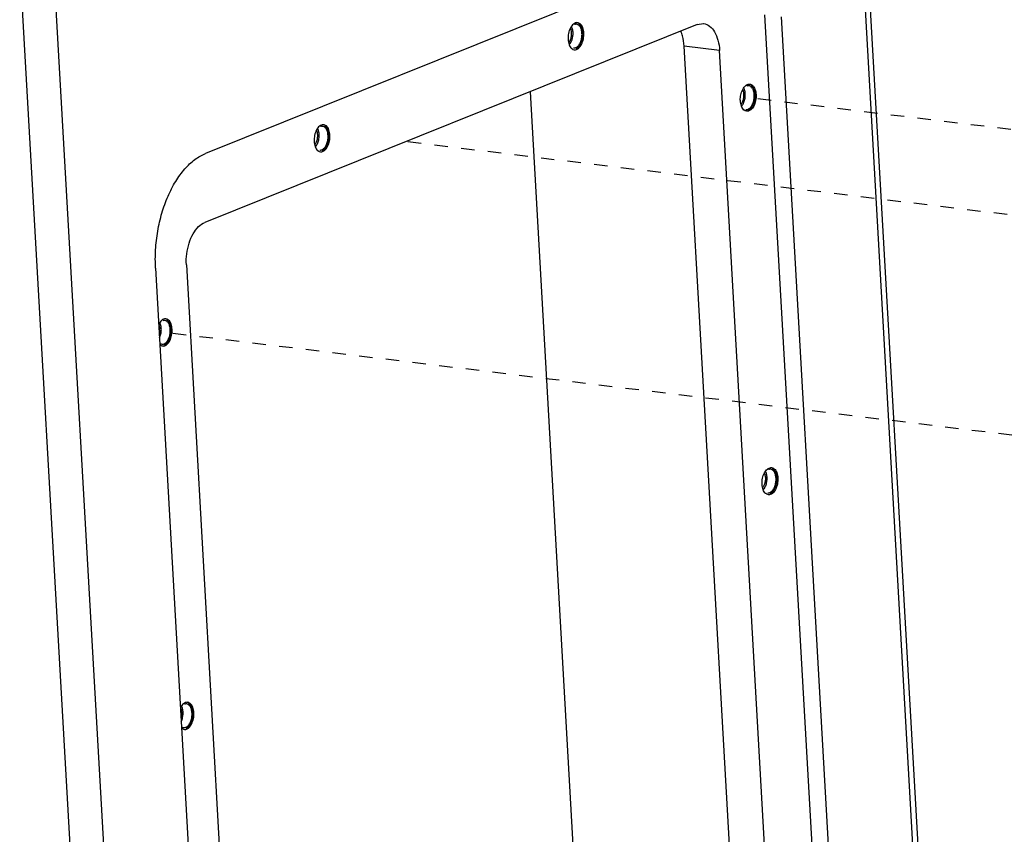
# Model space of a CAD drawing. Header units: inches. Extents: x -4 to 262, y 56 to 231.
# Tile 89 of 162: x 88 to 97, y 190 to 197. Entities that reach past the tile are written whole.
import ezdxf

# ---------------------------------------------------------------- set-up
doc = ezdxf.new("R2010")
doc.units = ezdxf.units.IN
doc.header["$LTSCALE"] = 1.2
doc.header["$MEASUREMENT"] = 0
doc.linetypes.add('DASHED', pattern=[0.2, 0.1, -0.1])
doc.layers.get('0').update_dxf_attribs({"linetype": 'CONTINUOUS'})
doc.layers.add('3_ALL_AXES', color=7, linetype='CONTINUOUS')
doc.layers.add('7_ALL_FEATURES', color=7, linetype='CONTINUOUS')

msp = doc.modelspace()

# ---------------------------------------------------------------- linework, layer by layer
at = {"color": 7, "linetype": 'Continuous'}
for p, q in [((94.60772627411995, 197.6442766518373), (89.99835930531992, 195.7918872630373)), ((95.66133734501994, 185.3924558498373), (95.00098725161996, 197.0319702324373)), ((95.80895058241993, 185.3745600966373), (95.14860048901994, 197.0140744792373)), ((92.90027364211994, 196.3436201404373), (93.56761712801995, 184.5808382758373)), ((89.55151202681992, 194.7647445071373), (90.21186212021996, 183.1252301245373))]:
    msp.add_line(p, q, dxfattribs=at)
at = {"color": 4, "linetype": 'DASHED'}
for p, q in [((108.1593723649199, 194.6765714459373), (94.84400006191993, 196.2908481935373)), ((106.6980936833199, 194.0893200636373), (91.78858536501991, 195.8968604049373)), ((112.2199100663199, 191.4523925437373), (89.62156458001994, 194.1920818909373))]:
    msp.add_line(p, q, dxfattribs=at)
at = {"color": 7, "linetype": 'Continuous', "start_tangent": (-0.0566423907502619, 0.998394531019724), "end_tangent": (0.927875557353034, 0.3728899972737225)}
msp.add_spline([(89.55151202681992, 194.7647445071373), (89.55182819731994, 194.9302011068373), (89.57110570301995, 195.0969253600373), (89.60860432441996, 195.2585141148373), (89.66288239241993, 195.4087555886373), (89.73185823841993, 195.5418853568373), (89.81288748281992, 195.6527905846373), (89.90286963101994, 195.7372107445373), (89.99835930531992, 195.7918872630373)], degree=3, dxfattribs=at)
at = {"layer": '3_ALL_AXES', "color": 7, "linetype": 'Continuous'}
for p, q in [((93.32531065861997, 196.9608682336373), (93.31986618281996, 196.9612503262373)), ((93.24440988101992, 196.8655668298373), (93.24212705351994, 196.8525160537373)), ((93.29616103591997, 196.7187464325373), (93.30160551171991, 196.7183643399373)), ((94.86061802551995, 196.4113834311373), (94.86606250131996, 196.4110013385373)), ((94.78287889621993, 196.3026491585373), (94.78516172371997, 196.3156999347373)), ((94.84235735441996, 196.1684974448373), (94.83691287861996, 196.1688795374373)), ((91.05468653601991, 196.0483611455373), (91.04924206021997, 196.0487432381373)), ((90.97378575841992, 195.9530597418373), (90.97150293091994, 195.9400089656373)), ((91.02553691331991, 195.8062393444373), (91.03098138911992, 195.8058572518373)), ((89.64362701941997, 194.3122350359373), (89.63818254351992, 194.3126171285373)), ((89.61447739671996, 194.0701132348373), (89.61992187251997, 194.0697311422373)), ((95.05515651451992, 192.9823939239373), (95.06060099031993, 192.9820118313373)), ((94.97741738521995, 192.8736596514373), (94.97970021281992, 192.8867104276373)), ((95.03689584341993, 192.7395079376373), (95.03145136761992, 192.7398900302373)), ((89.83816550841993, 190.8832455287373), (89.83272103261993, 190.8836276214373)), ((89.80901588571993, 190.6411237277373), (89.81446036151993, 190.6407416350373))]:
    msp.add_line(p, q, dxfattribs=at)
for points, start_tangent, end_tangent in [([(93.30507892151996, 196.9582910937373), (93.28853997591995, 196.9486611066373), (93.26160993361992, 196.9145120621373), (93.24440988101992, 196.8655668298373)], (-0.9332748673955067, -0.3591629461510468), (-0.2030363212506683, -0.9791712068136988)), ([(93.31986618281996, 196.9612503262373), (93.30507892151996, 196.9582910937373)], (-0.9999895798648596, -0.004565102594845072), (-0.9332748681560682, -0.359162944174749)), ([(93.33584506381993, 196.9579484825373), (93.32531065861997, 196.9608682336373)], (-0.9249370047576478, 0.3801204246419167), (-0.9899511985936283, 0.1414094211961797)), ([(93.38112519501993, 196.8680950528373), (93.37124710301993, 196.9165395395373), (93.34938401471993, 196.9497862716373), (93.33584506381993, 196.9579484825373)], (-0.05664239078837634, 0.9983945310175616), (-0.9249370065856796, 0.380120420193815)), ([(93.24012225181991, 196.8294627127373), (93.24034649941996, 196.8115196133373)], (-0.03125758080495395, -0.9995113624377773), (0.05664239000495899, -0.9983945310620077)), ([(93.24212705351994, 196.8525160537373), (93.24012225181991, 196.8294627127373)], (-0.1413703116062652, -0.9899567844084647), (-0.03125757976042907, -0.9995113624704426)), ([(93.24034649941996, 196.8115196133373), (93.25022459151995, 196.7630751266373), (93.27208767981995, 196.7298283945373), (93.27328745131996, 196.7288665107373)], (0.05664239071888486, -0.9983945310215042), (0.788986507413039, -0.614410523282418)), ([(93.35986176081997, 196.7651026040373), (93.37706181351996, 196.8140478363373), (93.38112519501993, 196.8680950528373)], (0.4641411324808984, 0.885761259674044), (-0.05664239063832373, 0.9983945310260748)), ([(93.27328745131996, 196.7288665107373), (93.29616103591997, 196.7187464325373)], (0.788986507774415, -0.614410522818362), (0.9899511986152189, -0.1414094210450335)), ([(93.30160551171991, 196.7183643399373), (93.30785465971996, 196.7189286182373)], (0.9999895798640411, 0.004565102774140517), (0.9852915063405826, 0.1708819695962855)), ([(93.30785465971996, 196.7189286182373), (93.33293171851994, 196.7309535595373), (93.35986176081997, 196.7651026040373)], (0.985291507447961, 0.1708819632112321), (0.4641411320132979, 0.8857612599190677)), ([(94.78516172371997, 196.3156999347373), (94.80236177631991, 196.3646451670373), (94.82929181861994, 196.3987942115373), (94.86061802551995, 196.4113834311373)], (0.2030363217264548, 0.9791712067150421), (0.9999895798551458, 0.004565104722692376)), ([(94.86606250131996, 196.4110013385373), (94.87659552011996, 196.4080821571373)], (0.9899511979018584, -0.141409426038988), (0.924948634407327, -0.3800921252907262)), ([(94.87659552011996, 196.4080821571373), (94.89013585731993, 196.3999193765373), (94.91199894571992, 196.3666726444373)], (0.9249486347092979, -0.3800921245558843), (0.3549997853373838, -0.9348663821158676)), ([(94.91199894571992, 196.3666726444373), (94.92187703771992, 196.3182281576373)], (0.3549997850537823, -0.9348663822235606), (0.05664239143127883, -0.9983945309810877)), ([(94.78109834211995, 196.2616527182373), (94.78087409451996, 196.2795958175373)], (-0.05664239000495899, 0.9983945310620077), (0.03125758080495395, 0.9995113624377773)), ([(94.78087409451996, 196.2795958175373), (94.78287889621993, 196.3026491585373)], (0.03125757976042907, 0.9995113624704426), (0.1413703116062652, 0.9899567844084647)), ([(94.92187703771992, 196.3182281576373), (94.91781365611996, 196.2641809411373), (94.90061360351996, 196.2152357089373), (94.87368356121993, 196.1810866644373), (94.85284040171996, 196.1700240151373)], (0.05664239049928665, -0.9983945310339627), (-0.9628850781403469, -0.2699117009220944)), ([(94.79097643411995, 196.2132082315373), (94.78109834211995, 196.2616527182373)], (-0.3549997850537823, 0.9348663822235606), (-0.05664239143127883, 0.9983945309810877)), ([(94.81403929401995, 196.1789996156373), (94.81283952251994, 196.1799614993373), (94.79097643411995, 196.2132082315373)], (-0.7889865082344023, 0.6144105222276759), (-0.3549997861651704, 0.9348663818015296)), ([(94.83691287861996, 196.1688795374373), (94.81403929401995, 196.1789996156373)], (-0.9899511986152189, 0.1414094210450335), (-0.788986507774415, 0.614410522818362)), ([(94.85284040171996, 196.1700240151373), (94.84235735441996, 196.1684974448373)], (-0.9628850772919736, -0.2699117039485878), (-0.9999895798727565, -0.004565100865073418)), ([(91.03445479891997, 196.0457840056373), (91.01791585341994, 196.0361540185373), (90.99098581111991, 196.0020049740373), (90.97378575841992, 195.9530597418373)], (-0.9332748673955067, -0.3591629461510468), (-0.2030363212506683, -0.9791712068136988)), ([(91.04924206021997, 196.0487432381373), (91.03445479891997, 196.0457840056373)], (-0.9999895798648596, -0.004565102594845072), (-0.9332748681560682, -0.359162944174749)), ([(91.06522094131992, 196.0454413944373), (91.05468653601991, 196.0483611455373)], (-0.9249370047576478, 0.3801204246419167), (-0.9899511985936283, 0.1414094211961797)), ([(91.11050107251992, 195.9555879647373), (91.10062298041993, 196.0040324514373), (91.07875989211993, 196.0372791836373), (91.06522094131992, 196.0454413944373)], (-0.05664239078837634, 0.9983945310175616), (-0.9249370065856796, 0.380120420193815)), ([(90.97150293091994, 195.9400089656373), (90.96949812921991, 195.9169556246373)], (-0.1413703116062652, -0.9899567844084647), (-0.03125757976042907, -0.9995113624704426)), ([(91.08923763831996, 195.8525955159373), (91.10643769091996, 195.9015407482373), (91.11050107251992, 195.9555879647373)], (0.4641411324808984, 0.885761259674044), (-0.05664239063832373, 0.9983945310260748)), ([(90.96949812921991, 195.9169556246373), (90.96972237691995, 195.8990125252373)], (-0.03125758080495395, -0.9995113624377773), (0.05664239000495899, -0.9983945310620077)), ([(90.96972237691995, 195.8990125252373), (90.97960046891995, 195.8505680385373), (91.00146355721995, 195.8173213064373), (91.00266332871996, 195.8163594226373)], (0.05664239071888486, -0.9983945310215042), (0.788986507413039, -0.614410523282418)), ([(91.03723053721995, 195.8064215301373), (91.06230759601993, 195.8184464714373), (91.08923763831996, 195.8525955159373)], (0.985291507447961, 0.1708819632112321), (0.4641411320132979, 0.8857612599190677)), ([(91.00266332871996, 195.8163594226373), (91.02553691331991, 195.8062393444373)], (0.788986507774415, -0.614410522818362), (0.9899511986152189, -0.1414094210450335)), ([(91.03098138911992, 195.8058572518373), (91.03723053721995, 195.8064215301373)], (0.9999895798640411, 0.004565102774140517), (0.9852915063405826, 0.1708819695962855)), ([(89.62339528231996, 194.3096578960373), (89.60685633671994, 194.3000279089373), (89.57979302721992, 194.2656240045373)], (-0.9332748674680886, -0.3591629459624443), (-0.4626130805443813, -0.8865602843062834)), ([(89.63818254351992, 194.3126171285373), (89.62339528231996, 194.3096578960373)], (-0.9999895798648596, -0.004565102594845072), (-0.9332748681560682, -0.359162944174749)), ([(89.65416142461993, 194.3093152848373), (89.64362701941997, 194.3122350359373)], (-0.9249370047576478, 0.3801204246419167), (-0.9899511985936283, 0.1414094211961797)), ([(89.69944155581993, 194.2194618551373), (89.68956346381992, 194.2679063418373), (89.66770037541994, 194.3011530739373), (89.65416142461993, 194.3093152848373)], (-0.05664239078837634, 0.9983945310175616), (-0.9249370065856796, 0.380120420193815)), ([(89.67817812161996, 194.1164694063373), (89.69537817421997, 194.1654146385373), (89.69944155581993, 194.2194618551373)], (0.4641411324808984, 0.885761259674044), (-0.05664239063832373, 0.9983945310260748)), ([(89.59023985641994, 194.0813312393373), (89.61447739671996, 194.0701132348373)], (0.7687551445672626, -0.6395432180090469), (0.9899511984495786, -0.1414094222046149)), ([(89.61992187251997, 194.0697311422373), (89.62617102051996, 194.0702954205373)], (0.9999895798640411, 0.004565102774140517), (0.9852915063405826, 0.1708819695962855)), ([(89.62617102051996, 194.0702954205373), (89.65124807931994, 194.0823203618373), (89.67817812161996, 194.1164694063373)], (0.985291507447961, 0.1708819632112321), (0.4641411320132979, 0.8857612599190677)), ([(94.97970021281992, 192.8867104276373), (94.99690026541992, 192.9356556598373), (95.02383030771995, 192.9698047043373), (95.05515651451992, 192.9823939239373)], (0.2030363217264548, 0.9791712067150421), (0.9999895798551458, 0.004565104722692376)), ([(95.06060099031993, 192.9820118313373), (95.07113400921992, 192.9790926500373)], (0.9899511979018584, -0.141409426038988), (0.924948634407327, -0.3800921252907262)), ([(95.07113400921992, 192.9790926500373), (95.08467434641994, 192.9709298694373), (95.10653743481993, 192.9376831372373)], (0.9249486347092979, -0.3800921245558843), (0.3549997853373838, -0.9348663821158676)), ([(95.10653743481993, 192.9376831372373), (95.11641552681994, 192.8892386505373)], (0.3549997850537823, -0.9348663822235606), (0.05664239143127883, -0.9983945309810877)), ([(94.97563683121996, 192.8326632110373), (94.97541258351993, 192.8506063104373)], (-0.05664239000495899, 0.9983945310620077), (0.03125758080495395, 0.9995113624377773)), ([(94.97541258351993, 192.8506063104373), (94.97741738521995, 192.8736596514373)], (0.03125757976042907, 0.9995113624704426), (0.1413703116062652, 0.9899567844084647)), ([(95.11641552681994, 192.8892386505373), (95.11235214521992, 192.8351914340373), (95.09515209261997, 192.7862462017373), (95.06822205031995, 192.7520971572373), (95.04737889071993, 192.7410345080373)], (0.05664239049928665, -0.9983945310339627), (-0.9628850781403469, -0.2699117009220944)), ([(94.98551492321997, 192.7842187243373), (94.97563683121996, 192.8326632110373)], (-0.3549997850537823, 0.9348663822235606), (-0.05664239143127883, 0.9983945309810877)), ([(95.00857778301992, 192.7500101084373), (95.00737801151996, 192.7509719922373), (94.98551492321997, 192.7842187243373)], (-0.7889865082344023, 0.6144105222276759), (-0.3549997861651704, 0.9348663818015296)), ([(95.03145136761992, 192.7398900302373), (95.00857778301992, 192.7500101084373)], (-0.9899511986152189, 0.1414094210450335), (-0.788986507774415, 0.614410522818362)), ([(95.04737889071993, 192.7410345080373), (95.03689584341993, 192.7395079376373)], (-0.9628850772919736, -0.2699117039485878), (-0.9999895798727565, -0.004565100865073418)), ([(89.81793377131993, 190.8806683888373), (89.80139482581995, 190.8710384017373), (89.77433151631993, 190.8366344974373)], (-0.9332748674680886, -0.3591629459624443), (-0.4626130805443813, -0.8865602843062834)), ([(89.83272103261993, 190.8836276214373), (89.81793377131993, 190.8806683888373)], (-0.9999895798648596, -0.004565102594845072), (-0.9332748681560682, -0.359162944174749)), ([(89.84869991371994, 190.8803257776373), (89.83816550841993, 190.8832455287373)], (-0.9249370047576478, 0.3801204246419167), (-0.9899511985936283, 0.1414094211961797)), ([(89.89398004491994, 190.7904723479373), (89.88410195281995, 190.8389168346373), (89.86223886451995, 190.8721635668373), (89.84869991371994, 190.8803257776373)], (-0.05664239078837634, 0.9983945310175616), (-0.9249370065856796, 0.380120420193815)), ([(89.87271661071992, 190.6874798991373), (89.88991666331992, 190.7364251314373), (89.89398004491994, 190.7904723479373)], (0.4641411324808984, 0.885761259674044), (-0.05664239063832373, 0.9983945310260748)), ([(89.78477834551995, 190.6523417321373), (89.80901588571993, 190.6411237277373)], (0.7687551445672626, -0.6395432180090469), (0.9899511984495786, -0.1414094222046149)), ([(89.81446036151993, 190.6407416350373), (89.82070950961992, 190.6413059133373)], (0.9999895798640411, 0.004565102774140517), (0.9852915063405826, 0.1708819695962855)), ([(89.82070950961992, 190.6413059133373), (89.84578656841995, 190.6533308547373), (89.87271661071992, 190.6874798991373)], (0.985291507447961, 0.1708819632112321), (0.4641411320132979, 0.8857612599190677))]:
    msp.add_spline(points, degree=3, dxfattribs=dict(at, start_tangent=start_tangent, end_tangent=end_tangent))
at = {"layer": '7_ALL_FEATURES', "color": 7, "linetype": 'Continuous'}
for p, q in [((97.04568935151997, 176.9017602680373), (95.71162902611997, 200.4162785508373)), ((97.09006324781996, 176.9195930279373), (95.75493124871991, 200.4530009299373)), ((90.62862347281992, 157.1337115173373), (88.33631161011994, 197.5386378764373)), ((90.92846453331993, 157.1678950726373), (88.63615267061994, 197.5728214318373)), ((94.39630226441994, 196.9448366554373), (89.99129146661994, 195.1745729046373)), ((94.39630226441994, 196.9448366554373), (94.45153070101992, 196.9527046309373)), ((94.59524450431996, 196.7130381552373), (94.27755514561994, 196.7515529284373)), ((94.91953215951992, 185.4358875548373), (94.27755514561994, 196.7515529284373)), ((95.23722151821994, 185.3973727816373), (94.59524450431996, 196.7130381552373)), ((89.82693384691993, 194.7967732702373), (90.46891086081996, 183.4811078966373))]:
    msp.add_line(p, q, dxfattribs=at)
for points, start_tangent, end_tangent in [([(93.27222048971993, 196.8702120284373), (93.27052225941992, 196.8850438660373), (93.26720652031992, 196.8986973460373), (93.26281243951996, 196.9098404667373)], (-0.0566423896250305, 0.9983945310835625), (-0.4352835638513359, 0.9002934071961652)), ([(93.28057006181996, 196.9024498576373), (93.27546323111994, 196.9185583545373), (93.27293595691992, 196.9243256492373)], (-0.2359631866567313, 0.9717619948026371), (-0.431143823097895, 0.9022832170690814)), ([(93.28371721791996, 196.8845702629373), (93.28057006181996, 196.9024498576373)], (-0.1137375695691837, 0.993510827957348), (-0.2359631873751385, 0.9717619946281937)), ([(93.31608588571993, 196.9465650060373), (93.30816167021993, 196.9466261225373), (93.29739405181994, 196.9439022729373)], (-0.9928097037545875, 0.1197033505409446), (-0.9278755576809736, -0.3728899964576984)), ([(93.30910238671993, 196.7375279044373), (93.31969212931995, 196.7433870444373), (93.32978223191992, 196.7522034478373), (93.33906611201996, 196.7637092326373), (93.34726168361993, 196.7775548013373), (93.35411992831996, 196.7933194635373), (93.35943246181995, 196.8105242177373), (93.36303786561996, 196.8286463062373), (93.36482659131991, 196.8471350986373), (93.36474428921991, 196.8654288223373), (93.36279346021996, 196.8829716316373), (93.35903337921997, 196.8992304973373), (93.35357829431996, 196.9137114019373), (93.34659395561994, 196.9259743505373), (93.33829257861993, 196.9356467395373), (93.32892639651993, 196.9424346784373), (93.31877999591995, 196.9461319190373), (93.31608588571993, 196.9465650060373)], (0.9278755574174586, 0.3728899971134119), (-0.9928097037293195, 0.1197033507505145)), ([(93.33334135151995, 196.9523677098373), (93.33357387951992, 196.9522289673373), (93.34431901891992, 196.9435552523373), (93.35366554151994, 196.9313794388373), (93.36129516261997, 196.9161161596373), (93.36694806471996, 196.8982851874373), (93.37043174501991, 196.8784937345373), (93.37162757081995, 196.8574157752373), (93.37049481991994, 196.8357690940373), (93.36707206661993, 196.8142908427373), (93.36147586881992, 196.7937124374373), (93.35389679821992, 196.7747346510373), (93.34459295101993, 196.7580037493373), (93.33388115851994, 196.7440894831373), (93.32212619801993, 196.7334656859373), (93.30972837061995, 196.7264941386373)], (0.8602755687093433, -0.5098293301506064), (-0.9278755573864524, -0.3728899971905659)), ([(94.45153055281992, 196.9527033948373), (94.45329981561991, 196.9524745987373), (94.50638866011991, 196.9295241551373), (94.55030616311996, 196.8783910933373), (94.58101676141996, 196.8036295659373), (94.59524450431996, 196.7130381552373)], (0.9928890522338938, -0.1190433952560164), (0.05664239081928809, -0.9983945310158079)), ([(93.24736555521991, 196.7831330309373), (93.24914490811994, 196.7853582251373), (93.25640874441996, 196.7964796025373), (93.26253569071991, 196.8094385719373), (93.26731710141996, 196.8237938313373), (93.27059015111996, 196.8390565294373), (93.27224338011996, 196.8547069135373)], (0.6392175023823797, 0.7690259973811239), (0.05225006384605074, 0.9986340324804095)), ([(93.25367703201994, 196.7665793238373), (93.26037445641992, 196.7757196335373), (93.26877955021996, 196.7908343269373), (93.27562648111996, 196.8079788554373), (93.28068208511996, 196.8265693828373), (93.28377419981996, 196.8459728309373), (93.28479752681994, 196.8655284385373), (93.28371721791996, 196.8845702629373)], (0.6365133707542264, 0.7712656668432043), (-0.1137375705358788, 0.9935108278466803)), ([(93.27224338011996, 196.8547069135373), (93.27222048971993, 196.8702120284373)], (0.05225006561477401, 0.9986340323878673), (-0.0566423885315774, 0.9983945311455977)), ([(94.27755514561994, 196.7515529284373), (94.26332740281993, 196.8421443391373), (94.24845889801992, 196.8854821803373)], (-0.05664239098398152, 0.9983945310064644), (-0.3918697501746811, 0.920020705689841)), ([(93.29041055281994, 196.7348651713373), (93.29833476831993, 196.7348040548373), (93.30910238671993, 196.7375279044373)], (0.9928097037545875, -0.1197033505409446), (0.9278755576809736, 0.3728899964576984)), ([(94.81297233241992, 196.3203451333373), (94.81127410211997, 196.3351769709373), (94.80795836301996, 196.3488304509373), (94.80356428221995, 196.3599735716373)], (-0.0566423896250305, 0.9983945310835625), (-0.4352835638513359, 0.9002934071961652)), ([(94.82132190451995, 196.3525829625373), (94.81621507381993, 196.3686914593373), (94.81368779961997, 196.3744587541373)], (-0.2359631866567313, 0.9717619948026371), (-0.431143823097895, 0.9022832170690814)), ([(94.85683772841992, 196.3966981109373), (94.84891351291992, 196.3967592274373), (94.83814589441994, 196.3940353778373)], (-0.9928097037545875, 0.1197033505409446), (-0.9278755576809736, -0.3728899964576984)), ([(94.84985422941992, 196.1876610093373), (94.86044397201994, 196.1935201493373), (94.87053407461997, 196.2023365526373), (94.87981795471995, 196.2138423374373), (94.88801352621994, 196.2276879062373), (94.89487177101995, 196.2434525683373), (94.90018430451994, 196.2606573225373), (94.90378970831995, 196.2787794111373), (94.90557843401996, 196.2972682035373), (94.90549613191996, 196.3155619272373), (94.90354530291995, 196.3331047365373), (94.89978522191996, 196.3493636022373), (94.89433013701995, 196.3638445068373), (94.88734579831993, 196.3761074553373), (94.87904442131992, 196.3857798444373), (94.86967823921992, 196.3925677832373), (94.85953183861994, 196.3962650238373), (94.85683772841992, 196.3966981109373)], (0.9278755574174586, 0.3728899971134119), (-0.9928097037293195, 0.1197033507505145)), ([(94.87409319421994, 196.4025008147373), (94.87432572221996, 196.4023620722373), (94.88507086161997, 196.3936883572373), (94.89441738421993, 196.3815125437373), (94.90204700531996, 196.3662492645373), (94.90769990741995, 196.3484182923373), (94.91118358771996, 196.3286268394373), (94.91237941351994, 196.3075488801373), (94.91124666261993, 196.2859021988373), (94.90782390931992, 196.2644239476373), (94.90222771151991, 196.2438455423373), (94.89464864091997, 196.2248677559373), (94.88534479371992, 196.2081368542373), (94.87463300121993, 196.1942225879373), (94.86287804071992, 196.1835987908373), (94.85048021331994, 196.1766272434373)], (0.8602755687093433, -0.5098293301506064), (-0.9278755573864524, -0.3728899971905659)), ([(94.78811739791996, 196.2332661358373), (94.78989675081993, 196.2354913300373), (94.79716058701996, 196.2466127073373), (94.80328753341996, 196.2595716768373), (94.80806894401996, 196.2739269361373), (94.81134199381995, 196.2891896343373), (94.81299522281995, 196.3048400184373)], (0.6392175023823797, 0.7690259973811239), (0.05225006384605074, 0.9986340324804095)), ([(94.79442887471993, 196.2167124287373), (94.80112629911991, 196.2258527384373), (94.80953139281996, 196.2409674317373), (94.81637832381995, 196.2581119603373), (94.82143392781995, 196.2767024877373), (94.82452604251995, 196.2961059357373), (94.82554936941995, 196.3156615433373), (94.82446906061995, 196.3347033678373)], (0.6365133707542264, 0.7712656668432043), (-0.1137375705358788, 0.9935108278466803)), ([(94.81299522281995, 196.3048400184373), (94.81297233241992, 196.3203451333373)], (0.05225006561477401, 0.9986340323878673), (-0.0566423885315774, 0.9983945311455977)), ([(94.82446906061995, 196.3347033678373), (94.82132190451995, 196.3525829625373)], (-0.1137375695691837, 0.993510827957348), (-0.2359631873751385, 0.9717619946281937)), ([(94.83116239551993, 196.1849982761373), (94.83908661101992, 196.1849371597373), (94.84985422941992, 196.1876610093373)], (0.9928097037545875, -0.1197033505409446), (0.9278755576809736, 0.3728899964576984)), ([(91.00994593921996, 195.9899427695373), (91.00483910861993, 196.0060512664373), (91.00231183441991, 196.0118185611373)], (-0.2359631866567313, 0.9717619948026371), (-0.431143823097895, 0.9022832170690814)), ([(91.04546176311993, 196.0340579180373), (91.03753754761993, 196.0341190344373), (91.02676992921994, 196.0313951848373)], (-0.9928097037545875, 0.1197033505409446), (-0.9278755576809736, -0.3728899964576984)), ([(91.03847826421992, 195.8250208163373), (91.04906800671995, 195.8308799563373), (91.05915810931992, 195.8396963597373), (91.06844198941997, 195.8512021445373), (91.07663756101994, 195.8650477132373), (91.08349580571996, 195.8808123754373), (91.08880833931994, 195.8980171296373), (91.09241374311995, 195.9161392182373), (91.09420246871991, 195.9346280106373), (91.09412016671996, 195.9529217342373), (91.09216933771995, 195.9704645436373), (91.08840925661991, 195.9867234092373), (91.08295417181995, 196.0012043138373), (91.07596983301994, 196.0134672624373), (91.06766845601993, 196.0231396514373), (91.05830227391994, 196.0299275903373), (91.04815587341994, 196.0336248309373), (91.04546176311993, 196.0340579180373)], (0.9278755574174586, 0.3728899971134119), (-0.9928097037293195, 0.1197033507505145)), ([(91.06271722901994, 196.0398606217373), (91.06294975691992, 196.0397218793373), (91.07369489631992, 196.0310481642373), (91.08304141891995, 196.0188723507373), (91.09067104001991, 196.0036090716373), (91.09632394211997, 195.9857780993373), (91.09980762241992, 195.9659866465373), (91.10100344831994, 195.9449086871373), (91.09987069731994, 195.9232620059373), (91.09644794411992, 195.9017837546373), (91.09085174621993, 195.8812053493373), (91.08327267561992, 195.8622275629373), (91.07396882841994, 195.8454966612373), (91.06325703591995, 195.8315823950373), (91.05150207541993, 195.8209585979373), (91.03910424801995, 195.8139870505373)], (0.8602755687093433, -0.5098293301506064), (-0.9278755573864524, -0.3728899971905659)), ([(90.97674143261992, 195.8706259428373), (90.97852078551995, 195.8728511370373), (90.98578462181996, 195.8839725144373), (90.99191156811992, 195.8969314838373), (90.99669297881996, 195.9112867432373), (90.99996602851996, 195.9265494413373), (91.00161925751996, 195.9421998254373)], (0.6392175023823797, 0.7690259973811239), (0.05225006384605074, 0.9986340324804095)), ([(90.98305290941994, 195.8540722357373), (90.98975033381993, 195.8632125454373), (90.99815542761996, 195.8783272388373), (91.00500235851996, 195.8954717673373), (91.01005796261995, 195.9140622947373), (91.01315007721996, 195.9334657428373), (91.01417340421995, 195.9530213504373), (91.01309309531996, 195.9720631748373)], (0.6365133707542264, 0.7712656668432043), (-0.1137375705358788, 0.9935108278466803)), ([(91.00159636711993, 195.9577049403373), (90.99989813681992, 195.9725367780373), (90.99658239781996, 195.9861902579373), (90.99218831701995, 195.9973333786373)], (-0.0566423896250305, 0.9983945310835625), (-0.4352835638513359, 0.9002934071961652)), ([(91.00161925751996, 195.9421998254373), (91.00159636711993, 195.9577049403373)], (0.05225006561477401, 0.9986340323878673), (-0.0566423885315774, 0.9983945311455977)), ([(91.01309309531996, 195.9720631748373), (91.00994593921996, 195.9899427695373)], (-0.1137375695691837, 0.993510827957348), (-0.2359631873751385, 0.9717619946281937)), ([(91.01978643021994, 195.8223580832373), (91.02771064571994, 195.8222969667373), (91.03847826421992, 195.8250208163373)], (0.9928097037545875, -0.1197033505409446), (0.9278755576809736, 0.3728899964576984)), ([(89.82693384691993, 194.7967732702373), (89.83048488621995, 194.8945663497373), (89.85146923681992, 194.9898949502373), (89.88772988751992, 195.0732908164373), (89.93601978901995, 195.1371111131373), (89.99129146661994, 195.1745729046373)], (-0.05664239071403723, 0.9983945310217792), (0.9278755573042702, 0.3728899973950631)), ([(89.59053685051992, 194.2215788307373), (89.58883862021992, 194.2364106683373), (89.58552288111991, 194.2500641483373), (89.58112880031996, 194.2612072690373)], (-0.0566423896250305, 0.9983945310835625), (-0.4352835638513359, 0.9002934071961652)), ([(89.59888642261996, 194.2538166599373), (89.59377959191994, 194.2699251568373), (89.59125231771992, 194.2756924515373)], (-0.2359631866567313, 0.9717619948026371), (-0.431143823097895, 0.9022832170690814)), ([(89.60203357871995, 194.2359370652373), (89.59888642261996, 194.2538166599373)], (-0.1137375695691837, 0.993510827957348), (-0.2359631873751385, 0.9717619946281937)), ([(89.63440224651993, 194.2979318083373), (89.62647803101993, 194.2979929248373), (89.61571041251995, 194.2952690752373)], (-0.9928097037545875, 0.1197033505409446), (-0.9278755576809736, -0.3728899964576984)), ([(89.62741874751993, 194.0888947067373), (89.63800849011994, 194.0947538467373), (89.64809859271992, 194.1035702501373), (89.65738247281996, 194.1150760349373), (89.66557804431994, 194.1289216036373), (89.67243628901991, 194.1446862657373), (89.67774882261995, 194.1618910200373), (89.68135422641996, 194.1800131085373), (89.68314295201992, 194.1985019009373), (89.68306065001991, 194.2167956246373), (89.68110982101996, 194.2343384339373), (89.67734974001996, 194.2505972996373), (89.67189465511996, 194.2650782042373), (89.66491031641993, 194.2773411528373), (89.65660893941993, 194.2870135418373), (89.64724275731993, 194.2938014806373), (89.63709635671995, 194.2974987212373), (89.63440224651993, 194.2979318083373)], (0.9278755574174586, 0.3728899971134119), (-0.9928097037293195, 0.1197033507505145)), ([(89.65165771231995, 194.3037345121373), (89.65189024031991, 194.3035957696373), (89.66263537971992, 194.2949220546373), (89.67198190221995, 194.2827462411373), (89.67961152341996, 194.2674829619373), (89.68526442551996, 194.2496519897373), (89.68874810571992, 194.2298605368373), (89.68994393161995, 194.2087825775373), (89.68881118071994, 194.1871358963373), (89.68538842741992, 194.1656576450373), (89.67979222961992, 194.1450792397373), (89.67221315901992, 194.1261014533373), (89.66290931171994, 194.1093705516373), (89.65219751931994, 194.0954562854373), (89.64044255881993, 194.0848324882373), (89.62804473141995, 194.0778609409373)], (0.8602755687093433, -0.5098293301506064), (-0.9278755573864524, -0.3728899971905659)), ([(89.58514556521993, 194.1734112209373), (89.58563346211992, 194.1751606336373), (89.58890651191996, 194.1904233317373), (89.59055974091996, 194.2060737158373)], (0.2748988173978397, 0.961473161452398), (0.05225006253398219, 0.998634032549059)), ([(89.58688420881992, 194.1417553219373), (89.58709591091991, 194.1422011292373), (89.59394284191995, 194.1593456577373), (89.59899844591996, 194.1779361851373), (89.60209056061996, 194.1973396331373), (89.60311388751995, 194.2168952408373), (89.60203357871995, 194.2359370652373)], (0.4305366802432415, 0.9025730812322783), (-0.113737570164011, 0.9935108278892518)), ([(89.59055974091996, 194.2060737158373), (89.59053685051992, 194.2215788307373)], (0.05225006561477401, 0.9986340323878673), (-0.0566423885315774, 0.9983945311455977)), ([(89.58931116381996, 194.0947355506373), (89.59588640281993, 194.0903623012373), (89.60603280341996, 194.0866650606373), (89.60872691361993, 194.0862319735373)], (0.7803477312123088, -0.6253458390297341), (0.9928097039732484, -0.1197033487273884)), ([(89.60872691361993, 194.0862319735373), (89.61665112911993, 194.0861708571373), (89.62741874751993, 194.0888947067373)], (0.9928097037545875, -0.1197033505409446), (0.9278755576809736, 0.3728899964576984)), ([(95.00751082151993, 192.8913556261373), (95.00581259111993, 192.9061874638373), (95.00249685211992, 192.9198409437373), (94.99810277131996, 192.9309840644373)], (-0.0566423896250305, 0.9983945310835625), (-0.4352835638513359, 0.9002934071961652)), ([(95.01586039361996, 192.9235934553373), (95.01075356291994, 192.9397019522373), (95.00822628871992, 192.9454692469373)], (-0.2359631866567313, 0.9717619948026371), (-0.431143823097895, 0.9022832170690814)), ([(95.05137621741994, 192.9677086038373), (95.04345200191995, 192.9677697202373), (95.03268438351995, 192.9650458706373)], (-0.9928097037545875, 0.1197033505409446), (-0.9278755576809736, -0.3728899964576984)), ([(95.04439271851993, 192.7586715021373), (95.05498246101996, 192.7645306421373), (95.06507256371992, 192.7733470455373), (95.07435644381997, 192.7848528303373), (95.08255201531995, 192.7986983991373), (95.08941026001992, 192.8144630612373), (95.09472279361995, 192.8316678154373), (95.09832819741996, 192.8497899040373), (95.10011692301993, 192.8682786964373), (95.10003462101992, 192.8865724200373), (95.09808379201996, 192.9041152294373), (95.09432371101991, 192.9203740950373), (95.08886862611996, 192.9348549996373), (95.08188428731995, 192.9471179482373), (95.07358291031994, 192.9567903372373), (95.06421672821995, 192.9635782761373), (95.05407032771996, 192.9672755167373), (95.05137621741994, 192.9677086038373)], (0.9278755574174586, 0.3728899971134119), (-0.9928097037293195, 0.1197033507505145)), ([(95.06863168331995, 192.9735113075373), (95.06886421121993, 192.9733725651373), (95.07960935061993, 192.9646988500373), (95.08895587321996, 192.9525230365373), (95.09658549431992, 192.9372597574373), (95.10223839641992, 192.9194287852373), (95.10572207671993, 192.8996373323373), (95.10691790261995, 192.8785593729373), (95.10578515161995, 192.8569126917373), (95.10236239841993, 192.8354344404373), (95.09676620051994, 192.8148560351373), (95.08918712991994, 192.7958782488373), (95.07988328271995, 192.7791473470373), (95.06917149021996, 192.7652330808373), (95.05741652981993, 192.7546092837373), (95.04501870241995, 192.7476377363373)], (0.8602755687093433, -0.5098293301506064), (-0.9278755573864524, -0.3728899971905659)), ([(94.98265588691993, 192.8042766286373), (94.98443523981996, 192.8065018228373), (94.99169907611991, 192.8176232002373), (94.99782602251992, 192.8305821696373), (95.00260743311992, 192.8449374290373), (95.00588048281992, 192.8602001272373), (95.00753371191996, 192.8758505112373)], (0.6392175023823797, 0.7690259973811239), (0.05225006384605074, 0.9986340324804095)), ([(94.98896736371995, 192.7877229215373), (94.99566478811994, 192.7968632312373), (95.00406988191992, 192.8119779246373), (95.01091681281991, 192.8291224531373), (95.01597241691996, 192.8477129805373), (95.01906453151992, 192.8671164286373), (95.02008785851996, 192.8866720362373), (95.01900754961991, 192.9057138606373)], (0.6365133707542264, 0.7712656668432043), (-0.1137375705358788, 0.9935108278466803)), ([(95.00753371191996, 192.8758505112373), (95.00751082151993, 192.8913556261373)], (0.05225006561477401, 0.9986340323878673), (-0.0566423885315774, 0.9983945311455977)), ([(95.01900754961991, 192.9057138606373), (95.01586039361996, 192.9235934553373)], (-0.1137375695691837, 0.993510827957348), (-0.2359631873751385, 0.9717619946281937)), ([(95.02570088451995, 192.7560087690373), (95.03362510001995, 192.7559476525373), (95.04439271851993, 192.7586715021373)], (0.9928097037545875, -0.1197033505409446), (0.9278755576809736, 0.3728899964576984)), ([(89.78507533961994, 190.7925893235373), (89.78337710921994, 190.8074211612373), (89.78006137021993, 190.8210746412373), (89.77566728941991, 190.8322177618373)], (-0.0566423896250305, 0.9983945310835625), (-0.4352835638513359, 0.9002934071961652)), ([(89.79342491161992, 190.8248271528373), (89.78831808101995, 190.8409356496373), (89.78579080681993, 190.8467029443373)], (-0.2359631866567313, 0.9717619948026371), (-0.431143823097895, 0.9022832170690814)), ([(89.79657206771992, 190.8069475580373), (89.79342491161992, 190.8248271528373)], (-0.1137375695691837, 0.993510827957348), (-0.2359631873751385, 0.9717619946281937)), ([(89.82894073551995, 190.8689423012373), (89.82101652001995, 190.8690034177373), (89.81024890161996, 190.8662795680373)], (-0.9928097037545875, 0.1197033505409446), (-0.9278755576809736, -0.3728899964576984)), ([(89.82195723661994, 190.6599051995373), (89.83254697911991, 190.6657643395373), (89.84263708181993, 190.6745807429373), (89.85192096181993, 190.6860865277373), (89.86011653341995, 190.6999320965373), (89.86697477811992, 190.7156967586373), (89.87228731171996, 190.7329015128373), (89.87589271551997, 190.7510236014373), (89.87768144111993, 190.7695123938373), (89.87759913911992, 190.7878061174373), (89.87564831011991, 190.8053489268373), (89.87188822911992, 190.8216077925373), (89.86643314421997, 190.8360886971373), (89.85944880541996, 190.8483516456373), (89.85114742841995, 190.8580240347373), (89.84178124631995, 190.8648119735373), (89.83163484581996, 190.8685092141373), (89.82894073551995, 190.8689423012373)], (0.9278755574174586, 0.3728899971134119), (-0.9928097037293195, 0.1197033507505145)), ([(89.84619620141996, 190.8747450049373), (89.84642872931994, 190.8746062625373), (89.85717386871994, 190.8659325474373), (89.86652039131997, 190.8537567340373), (89.87415001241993, 190.8384934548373), (89.87980291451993, 190.8206624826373), (89.88328659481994, 190.8008710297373), (89.88448242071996, 190.7797930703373), (89.88334966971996, 190.7581463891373), (89.87992691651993, 190.7366681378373), (89.87433071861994, 190.7160897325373), (89.86675164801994, 190.6971119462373), (89.85744780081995, 190.6803810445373), (89.84673600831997, 190.6664667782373), (89.83498104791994, 190.6558429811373), (89.82258322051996, 190.6488714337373)], (0.8602755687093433, -0.5098293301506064), (-0.9278755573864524, -0.3728899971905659)), ([(89.77968405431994, 190.7444217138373), (89.78017195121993, 190.7461711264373), (89.78344500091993, 190.7614338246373), (89.78509823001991, 190.7770842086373)], (0.2748988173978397, 0.961473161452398), (0.05225006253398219, 0.998634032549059)), ([(89.78142269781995, 190.7127658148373), (89.78163440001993, 190.7132116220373), (89.78848133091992, 190.7303561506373), (89.79353693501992, 190.7489466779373), (89.79662904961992, 190.7683501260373), (89.79765237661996, 190.7879057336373), (89.79657206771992, 190.8069475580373)], (0.4305366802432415, 0.9025730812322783), (-0.113737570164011, 0.9935108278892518)), ([(89.78509823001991, 190.7770842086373), (89.78507533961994, 190.7925893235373)], (0.05225006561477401, 0.9986340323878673), (-0.0566423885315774, 0.9983945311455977)), ([(89.78384965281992, 190.6657460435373), (89.79042489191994, 190.6613727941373), (89.80057129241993, 190.6576755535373), (89.80326540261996, 190.6572424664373)], (0.7803477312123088, -0.6253458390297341), (0.9928097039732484, -0.1197033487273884)), ([(89.80326540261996, 190.6572424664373), (89.81118961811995, 190.6571813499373), (89.82195723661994, 190.6599051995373)], (0.9928097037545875, -0.1197033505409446), (0.9278755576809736, 0.3728899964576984))]:
    msp.add_spline(points, degree=3, dxfattribs=dict(at, start_tangent=start_tangent, end_tangent=end_tangent))

doc.saveas('drawing.dxf')
